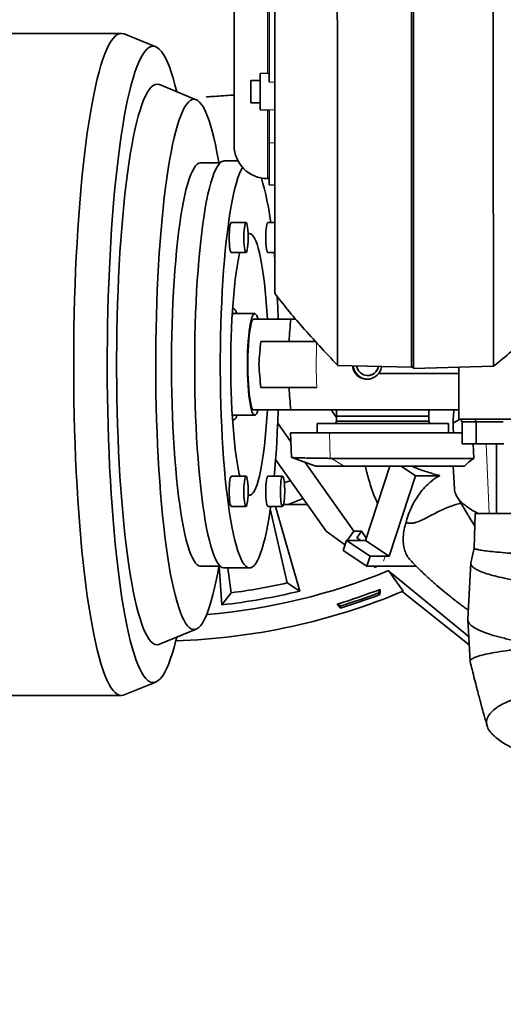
# Model space of a CAD drawing. Header units: millimetres. Extents: x 0 to 12115, y 0 to 8400.
# Tile 62 of 120: x 6922 to 7183, y 892 to 1424. Entities that reach past the tile are written whole.
import ezdxf

# ---------------------------------------------------------------- set-up
doc = ezdxf.new("R2010")
doc.units = ezdxf.units.MM
doc.header["$LTSCALE"] = 20
doc.linetypes.add('CENTERX2', pattern=[20.32, 12.7, -2.54, 2.54, -2.54])
doc.styles.add('SLDTEXTSTYLE0', font='TXT', dxfattribs={"width": 0.605})
doc.dimstyles.new('SLDDIMSTYLE0', dxfattribs={"dimtxt": 70, "dimasz": 70, "dimexe": 0, "dimexo": 0.0625, "dimgap": 17.5, "dimtad": 1, "dimdec": 1, "dimrnd": 1e-09, "dimzin": 12, "dimdsep": 46, "dimtxsty": 'SLDTEXTSTYLE0', "dimsah": 1, "dimcen": 0.09, "dimadec": 0, "dimazin": 3, "dimtfac": 1, "dimtofl": 0, "dimtmove": 0, "dimatfit": 3, "dimfxl": 1, "dimfrac": 2, "dimtolj": 1, "dimtzin": 12, "dimarcsym": 0})

# ---------------------------------------------------------------- blocks, each defined once
blk = doc.blocks.new('_D_78')
at = {"color": 7, "linetype": 'Continuous', "lineweight": 0}
for p, q in [((9298.06, 1431.91), (9298.06, 2254.61)), ((6999.56, 1431.91), (9328.06, 1431.91)), ((9298.06, 1431.91), (9298.06, 1209.41)), ((8474.06, 1209.41), (9328.06, 1209.41))]:
    blk.add_line(p, q, dxfattribs=at)
at = {"color": 7, "linetype": 'Continuous', "lineweight": 18}
for points in [[(9298.06, 1431.91), (9288.06, 1361.91), (9308.06, 1361.91)], [(9298.06, 1209.41), (9308.06, 1279.41), (9288.06, 1279.41)]]:
    blk.add_solid(points, dxfattribs=at)
at = {"color": 7, "linetype": 'Continuous', "lineweight": 18, "char_height": 70, "attachment_point": 1, "rotation": 90, "style": 'SLDTEXTSTYLE0'}
for s, insert in [('(2x M8)', (9207.83, 1927.75)), ('222,5', (9207.83, 1634.63))]:
    blk.add_mtext(s, dxfattribs=dict(at, insert=insert))

msp = doc.modelspace()

# ---------------------------------------------------------------- linework, layer by layer
at = {"color": 8, "linetype": 'Continuous', "lineweight": 18}
for p, q in [((7055.561545, 1395.351051), (7055.561545, 1525.434817)), ((7056.561545, 1390.514618), (7059.561545, 1390.541431)), ((7055.561545, 1338.382943), (7055.561545, 1375.490691)), ((7056.561545, 1375.601176), (7059.561545, 1375.549484)), ((7056.561545, 1357.784749), (7059.561545, 1357.744711)), ((7039.069277, 1347.90888), (7039.539217, 1348.1802)), ((7089.495012, 1187.145434), (7089.077157, 1200.90888)), ((7175.636377, 1157.40888), (7173.845702, 1194.90888)), ((7090.295407, 1187.141567), (7097.015569, 1182.90888)), ((7108.884853, 1144.389945), (7108.788923, 1144.253803)), ((7118.389862, 1131.560908), (7119.283236, 1134.279831))]:
    msp.add_line(p, q, dxfattribs=at)
at = {"color": 7, "linetype": 'Continuous', "lineweight": 35}
for p, q in [((7037.561545, 1507.434817), (7037.561545, 1356.382943)), ((7133.561545, 1477.350091), (7133.561545, 1236.385066)), ((7056.561545, 1390.514618), (7056.561545, 1431.688164)), ((7134.561545, 1431.90888), (7134.561545, 1235.763624)), ((6976.57049, 1416.90888), (6686.364184, 1416.90888)), ((6995.178321, 1409.609797), (6978.093788, 1416.597625)), ((7056.561545, 1395.368506), (7051.561545, 1395.281231)), ((7051.561545, 1375.560512), (7051.561545, 1395.281231)), ((7051.561545, 1391.420871), (7046.561545, 1391.420871)), ((7046.561545, 1379.420871), (7046.561545, 1391.420871)), ((7017.060825, 1381.036836), (6997.131851, 1389.188082)), ((7046.561545, 1379.420871), (7051.561545, 1379.420871)), ((7051.561545, 1375.560512), (7056.561545, 1375.473236)), ((7056.561545, 1357.784749), (7056.561545, 1375.601176)), ((7056.561545, 1334.961245), (7056.561545, 1357.784749)), ((7029.95934, 1346.90888), (7019.416022, 1346.90888)), ((7039.681046, 1347.90888), (7032.095808, 1347.90888)), ((7055.561545, 1338.382943), (7056.561545, 1338.382943)), ((7056.561545, 1334.961245), (7059.561545, 1334.90888)), ((7043.963149, 1314.633238), (7036.046957, 1314.633238)), ((7059.561545, 1314.633238), (7055.851328, 1314.633238)), ((7036.046957, 1298.363238), (7043.963149, 1298.363238)), ((7055.851328, 1298.363238), (7059.561545, 1298.363238)), ((7060.977942, 1273.450793), (7061.364734, 1274.061475)), ((7037.324416, 1267.90888), (7036.702954, 1267.90888)), ((7048.70394, 1265.40888), (7037.324416, 1265.40888)), ((7068.286156, 1262.40888), (7070.718788, 1262.40888)), ((7093.540103, 1237.433064), (7133.561545, 1236.385066)), ((7133.561545, 1236.385066), (7134.561545, 1236.446229)), ((7134.561545, 1235.763624), (7177.859822, 1236.897429)), ((7159.061545, 1236.405179), (7159.061545, 1208.40888)), ((7109.741574, 1231.90888), (7109.885943, 1231.90888)), ((7115.788757, 1233.046782), (7159.061545, 1233.046782)), ((7037.324416, 1210.40888), (7048.70394, 1210.40888)), ((7159.061545, 1213.40888), (7068.286156, 1213.40888)), ((7090.053721, 1213.40888), (7092.970614, 1209.269296)), ((7092.970614, 1213.40888), (7092.970614, 1209.90888)), ((7092.970614, 1209.90888), (7092.970614, 1207.282619)), ((7142.970614, 1209.90888), (7092.970614, 1209.90888)), ((7142.970614, 1209.90888), (7142.970614, 1213.40888)), ((7142.970614, 1207.282619), (7142.970614, 1209.90888)), ((7156.161622, 1206.306407), (7159.805518, 1208.40888)), ((7457.380118, 1208.40888), (7159.061545, 1208.40888)), ((7160.528431, 1208.40888), (7160.528431, 1206.90888)), ((7168.20007, 1208.40888), (7168.20007, 1206.90888)), ((7036.702954, 1207.90888), (7037.324416, 1207.90888)), ((7061.150883, 1206.090817), (7068.228047, 1196.047076)), ((7082.470614, 1205.90888), (7082.470614, 1200.90888)), ((7082.470614, 1205.90888), (7153.470614, 1205.90888)), ((7092.970614, 1207.282619), (7092.470614, 1205.90888)), ((7092.970614, 1207.282619), (7142.970614, 1207.282619)), ((7143.470614, 1205.90888), (7142.970614, 1207.282619)), ((7153.470614, 1200.90888), (7153.470614, 1205.90888)), ((7168.20007, 1206.90888), (7160.528431, 1206.90888)), ((7160.893431, 1206.90888), (7160.893431, 1194.90888)), ((7183.208061, 1206.90888), (7168.20007, 1206.90888)), ((7168.56507, 1206.90888), (7168.56507, 1194.90888)), ((7067.971352, 1200.90888), (7068.670999, 1187.657556)), ((7160.893431, 1200.90888), (7089.077157, 1200.90888)), ((7160.893431, 1194.90888), (7167.473934, 1194.90888)), ((7166.820121, 1194.90888), (7167.162087, 1187.141567)), ((7167.473934, 1194.90888), (7168.56507, 1194.90888)), ((7168.56507, 1194.90888), (7177.024898, 1194.90888)), ((7177.024898, 1194.90888), (7183.573061, 1194.90888)), ((7179.561545, 1194.90888), (7179.561545, 1157.40888)), ((7068.737503, 1187.629755), (7081.708001, 1182.90888)), ((7090.295407, 1187.141567), (7089.495012, 1187.145434)), ((7090.295407, 1187.141567), (7167.162087, 1187.141567)), ((7059.990571, 1186.524301), (7087.338397, 1147.712921)), ((7076.029268, 1184.97577), (7102.285946, 1147.712921)), ((7097.015569, 1182.90888), (7081.708001, 1182.90888)), ((7162.117077, 1182.90888), (7097.015569, 1182.90888)), ((7121.840746, 1182.90888), (7108.639639, 1142.732196)), ((7135.70593, 1177.782605), (7127.959652, 1182.90888)), ((7156.067676, 1182.905795), (7156.711276, 1170.716183)), ((7043.963149, 1177.454522), (7036.046957, 1177.454522)), ((7063.767519, 1177.454522), (7055.851328, 1177.454522)), ((7135.70593, 1177.782605), (7121.411948, 1134.279831)), ((7148.819183, 1177.782605), (7135.70593, 1177.782605)), ((7068.07928, 1175.044999), (7064.696766, 1174.045215)), ((7036.046957, 1161.184522), (7043.963149, 1161.184522)), ((7055.851328, 1161.184522), (7063.767519, 1161.184522)), ((7059.850419, 1161.184522), (7073.193964, 1115.421046)), ((7064.32319, 1162.152671), (7066.832515, 1162.152671)), ((7066.832515, 1162.152671), (7074.863516, 1165.416973)), ((7066.832515, 1162.152671), (7077.163655, 1162.152671)), ((7057.131977, 1159.806726), (7066.184724, 1119.799337)), ((7168.061545, 1157.40888), (7167.403128, 1138.554292)), ((7168.061545, 1157.40888), (7453.142649, 1157.40888)), ((7087.338397, 1147.712921), (7097.30343, 1140.641853)), ((7098.776358, 1142.732196), (7102.285946, 1147.712921)), ((7102.285946, 1147.712921), (7106.543371, 1147.712921)), ((7104.004526, 1144.109853), (7106.543371, 1147.712921)), ((7108.884853, 1144.389945), (7106.543371, 1147.712921)), ((7096.564116, 1137.29435), (7098.350863, 1142.732196)), ((7097.30343, 1140.641853), (7097.979093, 1141.600737)), ((7097.30343, 1140.641853), (7097.664026, 1140.641853)), ((7111.123173, 1134.279831), (7098.350863, 1142.732196)), ((7106.510927, 1142.732196), (7098.350863, 1142.732196)), ((7104.004526, 1144.109853), (7106.086292, 1142.732196)), ((7106.510927, 1142.732196), (7108.639639, 1142.732196)), ((7108.639639, 1142.732196), (7121.411948, 1134.279831)), ((7108.884853, 1144.389945), (7109.089096, 1144.100088)), ((7096.564116, 1137.29435), (7109.336425, 1128.841985)), ((7109.336425, 1128.841985), (7111.123173, 1134.279831)), ((7119.283236, 1134.279831), (7111.123173, 1134.279831)), ((7119.283236, 1134.279831), (7121.411948, 1134.279831)), ((7167.405584, 1138.560959), (7165.700227, 1130.60267)), ((7019.416022, 1128.90888), (7029.95934, 1128.90888)), ((7030.856149, 1107.955747), (7029.484803, 1128.90888)), ((7136.085, 1128.841985), (7109.336425, 1128.841985)), ((7113.498755, 1128.129097), (7113.256838, 1128.841985)), ((7113.498755, 1128.129097), (7113.801493, 1128.841985)), ((7115.318794, 1128.841985), (7113.498755, 1128.129097)), ((7165.680676, 1130.59627), (7164.072383, 1100.135234)), ((7032.095808, 1127.90888), (7045.949143, 1127.90888)), ((7035.945215, 1114.467296), (7034.23523, 1127.90888)), ((7073.193964, 1115.421046), (7066.184724, 1119.799337)), ((7030.856149, 1107.955747), (7035.945215, 1114.467296)), ((7115.663318, 1114.388068), (7116.613725, 1116.32809)), ((7116.458462, 1113.515068), (7115.663318, 1114.388068)), ((7128.519777, 1115.155627), (7164.779849, 1086.313063)), ((7093.333251, 1108.357402), (7095.273273, 1107.406995)), ((7095.180054, 1106.229841), (7095.273273, 1107.406995)), ((7164.062127, 1099.906805), (7165.253233, 1077.34712)), ((6997.131851, 1086.629678), (7017.060825, 1094.780924)), ((6978.093788, 1059.220135), (6995.178321, 1066.207963)), ((6686.363823, 1058.90888), (6976.57049, 1058.90888))]:
    msp.add_line(p, q, dxfattribs=at)
at = {"color": 7, "linetype": 'Continuous', "lineweight": 35, "flags": 128}
for points in [[(6976.57049, 1416.90888), (6975.427408, 1416.73368), (6974.286565, 1416.208421), (6973.150192, 1415.334133), (6972.020514, 1414.112527), (6970.899744, 1412.545993), (6969.790074, 1410.6376), (6968.693677, 1408.391081), (6967.612699, 1405.810836), (6966.549257, 1402.901915), (6965.505431, 1399.670012), (6964.483266, 1396.121455), (6963.484763, 1392.263188), (6962.511875, 1388.102766), (6961.566508, 1383.648333), (6960.650511, 1378.908607), (6959.765679, 1373.892868), (6958.913743, 1368.610934), (6958.096371, 1363.073144), (6957.315163, 1357.29034), (6956.571648, 1351.273841), (6955.867281, 1345.035424), (6955.203443, 1338.587302), (6954.581431, 1331.942098), (6954.002464, 1325.112819), (6953.467674, 1318.112834), (6952.97811, 1310.955847), (6952.534729, 1303.655866), (6952.138399, 1296.227183), (6951.789896, 1288.684338), (6951.489902, 1281.042099), (6951.239004, 1273.315424), (6951.037694, 1265.519439), (6950.886366, 1257.669405), (6950.785316, 1249.780689), (6950.734741, 1241.868734), (6950.734741, 1233.949026), (6950.785316, 1226.037071), (6950.886366, 1218.148355), (6951.037694, 1210.298321), (6951.239004, 1202.502336), (6951.489902, 1194.775661), (6951.789896, 1187.133422), (6952.138399, 1179.590577), (6952.534729, 1172.161894), (6952.97811, 1164.861913), (6953.467674, 1157.704926), (6954.002464, 1150.704941), (6954.581431, 1143.875662), (6955.203443, 1137.230458), (6955.867281, 1130.782336), (6956.571648, 1124.543919), (6957.315163, 1118.52742), (6958.096371, 1112.744616), (6958.913743, 1107.206826), (6959.765679, 1101.924892), (6960.650511, 1096.909153), (6961.566508, 1092.169427), (6962.511875, 1087.714994), (6963.484763, 1083.554572), (6964.483266, 1079.696305), (6965.505431, 1076.147748), (6966.549257, 1072.915845), (6967.612699, 1070.006924), (6968.693677, 1067.426679), (6969.790074, 1065.18016), (6970.899744, 1063.271767), (6972.020514, 1061.705233), (6973.150192, 1060.483627), (6974.286565, 1059.609339), (6975.427408, 1059.08408), (6976.57049, 1058.90888), (6977.713571, 1059.08408), (6978.093788, 1059.220135)], [(6978.093788, 1416.597625), (6977.713571, 1416.73368), (6976.57049, 1416.90888)], [(6993.714593, 1409.90888), (6992.592523, 1409.733187), (6991.472745, 1409.206467), (6990.357548, 1408.329795), (6989.249208, 1407.104964), (6988.149992, 1405.534474), (6987.062143, 1403.621535), (6985.987885, 1401.370055), (6984.929412, 1398.784632), (6983.888887, 1395.87055), (6982.868435, 1392.633761), (6981.870141, 1389.080878), (6980.896044, 1385.21916), (6979.948136, 1381.056495), (6979.028351, 1376.601387), (6978.13857, 1371.862939), (6977.280609, 1366.85083), (6976.456222, 1361.5753), (6975.667093, 1356.047127), (6974.914834, 1350.277604), (6974.200982, 1344.278518), (6973.526995, 1338.062126), (6972.89425, 1331.641125), (6972.30404, 1325.028636), (6971.75757, 1318.238165), (6971.255957, 1311.283587), (6970.800227, 1304.179108), (6970.391308, 1296.939243), (6970.030038, 1289.578782), (6969.717154, 1282.112762), (6969.453296, 1274.556437), (6969.239002, 1266.925242), (6969.07471, 1259.234769), (6968.960756, 1251.500729), (6968.897373, 1243.738921), (6968.88469, 1235.965202), (6968.922732, 1228.195455), (6969.011424, 1220.445551), (6969.150582, 1212.731324), (6969.339923, 1205.068533), (6969.579061, 1197.472833), (6969.867506, 1189.959742), (6970.204669, 1182.544608), (6970.589861, 1175.24258), (6971.022296, 1168.068576), (6971.50109, 1161.037251), (6972.025265, 1154.162971), (6972.593751, 1147.459779), (6973.205384, 1140.941369), (6973.858917, 1134.621058), (6974.553014, 1128.511759), (6975.286257, 1122.625951), (6976.057148, 1116.97566), (6976.864112, 1111.572428), (6977.705501, 1106.427295), (6978.579595, 1101.550771), (6979.484609, 1096.952819), (6980.418694, 1092.642832), (6981.379942, 1088.629615), (6982.366389, 1084.921367), (6983.37602, 1081.525664), (6984.406772, 1078.449443), (6985.456539, 1075.698988), (6986.523177, 1073.279919), (6987.604507, 1071.197177), (6988.698319, 1069.455018), (6989.802379, 1068.057), (6990.914431, 1067.00598), (6992.032205, 1066.304105), (6993.153415, 1065.952809), (6994.275771, 1065.952809), (6995.396981, 1066.304105), (6996.514754, 1067.00598), (6997.626807, 1068.057), (6998.730867, 1069.455018), (6999.824679, 1071.197177), (7000.906009, 1073.279919), (7001.972647, 1075.698988), (7003.022414, 1078.449443), (7004.053166, 1081.525664), (7005.062797, 1084.921367), (7006.049244, 1088.629615), (7006.500243, 1090.461489)], [(7006.500243, 1385.356271), (7005.559045, 1389.080878), (7004.560751, 1392.633761), (7003.540299, 1395.87055), (7002.499774, 1398.784632), (7001.441301, 1401.370055), (7000.367043, 1403.621535), (6999.279194, 1405.534474), (6998.179977, 1407.104964), (6997.071638, 1408.329795), (6995.95644, 1409.206467), (6994.836663, 1409.733187), (6993.714593, 1409.90888)], [(6995.842215, 1389.451593), (6994.785211, 1389.274626), (6993.730675, 1388.744136), (6992.681071, 1387.861364), (6991.63885, 1386.628371), (6990.606446, 1385.048037), (6989.58627, 1383.124053), (6988.580706, 1380.860911), (6987.592101, 1378.263899), (6986.622765, 1375.339081), (6985.674961, 1372.093288), (6984.750903, 1368.534102), (6983.852749, 1364.669834), (6982.982598, 1360.50951), (6982.14248, 1356.062847), (6981.334359, 1351.34023), (6980.560122, 1346.352688), (6979.821577, 1341.111871), (6979.120448, 1335.630018), (6978.458375, 1329.919934), (6977.836902, 1323.994953), (6977.257481, 1317.868914), (6976.721465, 1311.556125), (6976.230107, 1305.071329), (6975.784555, 1298.429672), (6975.385847, 1291.646667), (6975.034917, 1284.738154), (6974.732583, 1277.720269), (6974.479551, 1270.609403), (6974.276413, 1263.422163), (6974.123643, 1256.175336), (6974.021597, 1248.885846), (6973.970515, 1241.57072), (6973.970515, 1234.24704), (6974.021597, 1226.931914), (6974.123643, 1219.642424), (6974.276413, 1212.395597), (6974.479551, 1205.208357), (6974.732583, 1198.097491), (6975.034917, 1191.079606), (6975.385847, 1184.171093), (6975.784555, 1177.388088), (6976.230107, 1170.746431), (6976.721465, 1164.261635), (6977.257481, 1157.948846), (6977.836902, 1151.822807), (6978.458375, 1145.897826), (6979.120448, 1140.187742), (6979.821577, 1134.705889), (6980.560122, 1129.465072), (6981.334359, 1124.47753), (6982.14248, 1119.754913), (6982.982598, 1115.30825), (6983.852749, 1111.147926), (6984.750903, 1107.283658), (6985.674961, 1103.724472), (6986.622765, 1100.478679), (6987.592101, 1097.553861), (6988.580706, 1094.956849), (6989.58627, 1092.693707), (6990.606446, 1090.769723), (6991.63885, 1089.189389), (6992.681071, 1087.956396), (6993.730675, 1087.073624), (6994.785211, 1086.543134), (6995.842215, 1086.366167), (6996.89922, 1086.543134), (6997.131851, 1086.629678)], [(6997.131851, 1389.188082), (6996.89922, 1389.274626), (6995.842215, 1389.451593)], [(7015.840678, 1381.286148), (7014.817023, 1381.110713), (7013.795873, 1380.58484), (7012.779727, 1379.709816), (7011.771072, 1378.48778), (7010.772376, 1376.921724), (7009.786083, 1375.015481), (7008.814606, 1372.773714), (7007.860324, 1370.201911), (7006.92557, 1367.306365), (7006.012633, 1364.094161), (7005.123748, 1360.573161), (7004.261088, 1356.751981), (7003.426766, 1352.639971), (7002.622822, 1348.247196), (7001.851225, 1343.584404), (7001.113862, 1338.663007), (7000.412539, 1333.495047), (6999.74897, 1328.093172), (6999.124781, 1322.470601), (6998.541498, 1316.641093), (6998.000549, 1310.618914), (6997.503258, 1304.418801), (6997.050842, 1298.055928), (6996.644408, 1291.545865), (6996.28495, 1284.904543), (6995.973348, 1278.148215), (6995.710365, 1271.293414), (6995.496645, 1264.356916), (6995.332709, 1257.355695), (6995.21896, 1250.306884), (6995.155676, 1243.227734), (6995.143011, 1236.135567), (6995.180997, 1229.04774), (6995.269541, 1221.981598), (6995.408426, 1214.954432), (6995.597312, 1207.98344), (6995.835737, 1201.08568), (6996.123117, 1194.278033), (6996.458749, 1187.577158), (6996.841813, 1180.999453), (6997.271369, 1174.561014), (6997.746368, 1168.277599), (6998.265647, 1162.164583), (6998.827935, 1156.236926), (6999.431855, 1150.509134), (7000.075931, 1144.995224), (7000.758586, 1139.70869), (7001.47815, 1134.662467), (7002.23286, 1129.868906), (7003.020872, 1125.339737), (7003.840255, 1121.086043), (7004.689006, 1117.118234), (7005.565047, 1113.44602), (7006.466234, 1110.078388), (7007.390361, 1107.023579), (7008.335169, 1104.289067), (7009.298343, 1101.881546), (7010.277527, 1099.806906), (7011.270326, 1098.070225), (7012.274309, 1096.675753), (7013.287019, 1095.626902), (7014.305979, 1094.926239), (7015.328694, 1094.575478), (7016.352662, 1094.575478), (7017.375378, 1094.926239), (7018.394337, 1095.626902), (7019.407048, 1096.675753), (7020.41103, 1098.070225), (7021.403829, 1099.806906), (7022.383013, 1101.881546), (7023.346188, 1104.289067), (7024.290995, 1107.023579), (7025.215123, 1110.078388), (7026.116309, 1113.44602), (7026.99235, 1117.118234), (7027.841101, 1121.086043), (7028.660485, 1125.339737), (7029.287979, 1128.90888)], [(7029.287979, 1346.90888), (7029.058534, 1348.247196), (7028.254591, 1352.639971), (7027.420268, 1356.751981), (7026.557609, 1360.573161), (7025.668723, 1364.094161), (7024.755786, 1367.306365), (7023.821033, 1370.201911), (7022.86675, 1372.773714), (7021.895274, 1375.015481), (7020.90898, 1376.921724), (7019.910284, 1378.48778), (7018.901629, 1379.709816), (7017.885483, 1380.58484), (7016.864333, 1381.110713), (7015.840678, 1381.286148)], [(7019.416022, 1346.90888), (7018.517659, 1346.731112), (7017.622227, 1346.198389), (7016.732645, 1345.312448), (7015.851816, 1344.076179), (7014.982613, 1342.493614), (7014.12787, 1340.569916), (7013.290377, 1338.311358), (7012.472864, 1335.725309), (7011.677998, 1332.820202), (7010.908372, 1329.605515), (7010.166496, 1326.091732), (7009.45479, 1322.290316), (7008.775576, 1318.213664), (7008.131068, 1313.875075), (7007.52337, 1309.2887), (7006.954463, 1304.469499), (7006.426203, 1299.433191), (7005.940313, 1294.196203), (7005.498379, 1288.775618), (7005.10184, 1283.189116), (7004.751992, 1277.45492), (7004.449974, 1271.591732), (7004.196773, 1265.618678), (7003.993214, 1259.555241), (7003.83996, 1253.421197), (7003.737513, 1247.236556), (7003.686205, 1241.02149), (7003.686205, 1234.79627), (7003.737513, 1228.581204), (7003.83996, 1222.396563), (7003.993214, 1216.262519), (7004.196773, 1210.199082), (7004.449974, 1204.226028), (7004.751992, 1198.36284), (7005.10184, 1192.628644), (7005.498379, 1187.042142), (7005.940313, 1181.621557), (7006.426203, 1176.384569), (7006.954463, 1171.348261), (7007.52337, 1166.52906), (7008.131068, 1161.942685), (7008.775576, 1157.604096), (7009.45479, 1153.527444), (7010.166496, 1149.726028), (7010.908372, 1146.212245), (7011.677998, 1142.997558), (7012.472864, 1140.092451), (7013.290377, 1137.506402), (7014.12787, 1135.247844), (7014.982613, 1133.324146), (7015.851816, 1131.741581), (7016.732645, 1130.505312), (7017.622227, 1129.619371), (7018.517659, 1129.086648), (7019.416022, 1128.90888)], [(7032.095808, 1127.90888), (7031.871084, 1127.919894), (7030.973088, 1128.184122), (7030.078688, 1128.799832), (7029.19075, 1129.765051), (7028.312118, 1131.076687), (7027.445606, 1132.730539), (7026.59399, 1134.721309), (7025.759998, 1137.04262), (7024.946301, 1139.687036), (7024.155506, 1142.646086), (7023.390147, 1145.910291), (7022.652674, 1149.469196), (7021.945451, 1153.311399), (7021.270742, 1157.424594), (7020.63071, 1161.795604), (7020.027403, 1166.410428), (7019.462755, 1171.254284), (7018.938575, 1176.311654), (7018.456541, 1181.566338), (7018.018198, 1187.001504), (7017.62495, 1192.599743), (7017.278056, 1198.34312), (7016.978628, 1204.213238), (7016.727625, 1210.191293), (7016.525851, 1216.258136), (7016.373952, 1222.394333), (7016.272415, 1228.580228), (7016.221565, 1234.796006), (7016.221565, 1241.021754), (7016.272415, 1247.237532), (7016.373952, 1253.423427), (7016.525851, 1259.559624), (7016.727625, 1265.626467), (7016.978628, 1271.604522), (7017.278056, 1277.47464), (7017.62495, 1283.218017), (7018.018198, 1288.816256), (7018.456541, 1294.251422), (7018.938575, 1299.506106), (7019.462755, 1304.563476), (7020.027403, 1309.407332), (7020.63071, 1314.022156), (7021.270742, 1318.393166), (7021.945451, 1322.506361), (7022.652674, 1326.348564), (7023.390147, 1329.907469), (7024.155506, 1333.171674), (7024.946301, 1336.130724), (7025.759998, 1338.77514), (7026.59399, 1341.096451), (7027.445606, 1343.087221), (7028.312118, 1344.741073), (7029.19075, 1346.052709), (7030.078688, 1347.017928), (7030.973088, 1347.633638), (7031.871084, 1347.897866), (7032.095808, 1347.90888)], [(7057.329032, 1161.184522), (7057.09869, 1159.578729), (7056.441056, 1155.334926), (7055.749813, 1151.355634), (7055.027176, 1147.653597), (7054.275459, 1144.240675), (7053.49707, 1141.1278), (7052.694503, 1138.324945), (7051.870329, 1135.841087), (7051.027187, 1133.684183), (7050.167779, 1131.861142), (7049.294857, 1130.377804), (7048.411218, 1129.23892), (7047.519692, 1128.448139), (7046.623135, 1128.007994), (7045.724419, 1127.919894), (7044.826423, 1128.184122), (7043.932023, 1128.799832), (7043.044085, 1129.765051), (7042.165453, 1131.076687), (7041.29894, 1132.730539), (7040.447324, 1134.721309), (7039.613332, 1137.04262), (7038.799636, 1139.687036), (7038.008841, 1142.646086), (7037.243482, 1145.910291), (7036.506009, 1149.469196), (7035.798786, 1153.311399), (7035.124077, 1157.424594), (7034.484044, 1161.795604), (7033.880738, 1166.410428), (7033.31609, 1171.254284), (7032.79191, 1176.311654), (7032.309876, 1181.566338), (7031.871533, 1187.001504), (7031.478284, 1192.599743), (7031.131391, 1198.34312), (7030.831963, 1204.213238), (7030.58096, 1210.191293), (7030.379185, 1216.258136), (7030.227286, 1222.394333), (7030.125749, 1228.580228), (7030.074899, 1234.796006), (7030.074899, 1241.021754), (7030.125749, 1247.237532), (7030.227286, 1253.423427), (7030.379185, 1259.559624), (7030.58096, 1265.626467), (7030.831963, 1271.604522), (7031.131391, 1277.47464), (7031.478284, 1283.218017), (7031.871533, 1288.816256), (7032.309876, 1294.251422), (7032.79191, 1299.506106), (7033.31609, 1304.563476), (7033.880738, 1309.407332), (7034.484044, 1314.022156), (7035.124077, 1318.393166), (7035.798786, 1322.506361), (7036.506009, 1326.348564), (7037.243482, 1329.907469), (7038.008841, 1333.171674), (7038.799636, 1336.130724), (7039.613332, 1338.77514), (7040.447324, 1341.096451), (7041.29894, 1343.087221), (7042.032206, 1344.510413)], [(7036.046957, 1314.633238), (7035.924195, 1314.588673), (7035.684035, 1314.235083), (7035.459736, 1313.543354), (7035.261102, 1312.543721), (7035.096813, 1311.279871), (7034.97405, 1309.80704), (7034.898179, 1308.189599), (7034.872515, 1306.498238), (7034.898179, 1304.806876), (7034.97405, 1303.189435), (7035.096813, 1301.716605), (7035.261102, 1300.452755), (7035.459736, 1299.453121), (7035.684035, 1298.761393), (7035.924195, 1298.407802), (7036.046957, 1298.363238)], [(7045.086001, 1304.113623), (7044.989887, 1302.548668), (7044.8489, 1301.156329), (7044.669202, 1299.997456), (7044.458645, 1299.122699), (7044.226433, 1298.570288), (7043.982714, 1298.364367), (7043.73814, 1298.513935), (7043.5034, 1299.012455), (7043.288753, 1299.83814), (7043.10358, 1300.954903), (7042.955975, 1302.313936), (7042.852388, 1303.855844), (7042.797347, 1305.513237), (7042.793256, 1307.213679), (7042.840296, 1308.882853), (7042.93641, 1310.447807), (7043.077397, 1311.840147), (7043.257096, 1312.99902), (7043.467652, 1313.873777), (7043.699864, 1314.426188), (7043.943583, 1314.632109), (7044.188157, 1314.482541), (7044.422897, 1313.984021), (7044.637544, 1313.158336), (7044.822717, 1312.041573), (7044.970322, 1310.682539), (7045.073909, 1309.140632), (7045.12895, 1307.483239), (7045.133041, 1305.782797), (7045.086001, 1304.113623)], [(7055.851328, 1314.633238), (7055.728565, 1314.588673), (7055.488405, 1314.235083), (7055.264107, 1313.543354), (7055.065472, 1312.543721), (7054.901184, 1311.279871), (7054.778421, 1309.80704), (7054.70255, 1308.189599), (7054.676885, 1306.498238), (7054.70255, 1304.806876), (7054.778421, 1303.189435), (7054.901184, 1301.716605), (7055.065472, 1300.452755), (7055.264107, 1299.453121), (7055.488405, 1298.761393), (7055.728565, 1298.407802), (7055.851328, 1298.363238)], [(7055.525639, 1262.438476), (7055.399377, 1264.68505), (7055.103158, 1269.23575), (7054.761334, 1273.63038), (7054.375608, 1277.847048), (7053.947901, 1281.864746), (7053.480346, 1285.663457), (7052.97527, 1289.224258), (7052.43519, 1292.529409), (7051.862797, 1295.562442), (7051.260943, 1298.308249), (7050.632625, 1300.753149), (7049.980975, 1302.884962), (7049.309238, 1304.693067), (7048.620762, 1306.168457), (7047.918976, 1307.303781), (7047.207375, 1308.093383), (7046.489507, 1308.533329), (7045.768946, 1308.621428), (7045.105376, 1308.390538)], [(7040.650397, 1298.363238), (7040.332917, 1296.972138), (7039.745427, 1294.080917), (7039.188844, 1290.90985), (7038.665941, 1287.474734), (7038.179322, 1283.792684), (7037.731412, 1279.882043), (7037.324442, 1275.762294), (7036.96044, 1271.453961), (7036.64122, 1266.978509), (7036.368371, 1262.358232), (7036.143252, 1257.616151), (7035.966987, 1252.775888), (7035.840452, 1247.861559), (7035.764278, 1242.897647), (7035.738844, 1237.90888)], [(7059.216398, 1298.363238), (7059.352761, 1296.902391), (7059.569188, 1294.474072)], [(7060.914309, 1274.716502), (7060.922606, 1274.554257), (7061.197931, 1268.627797), (7061.424411, 1262.602935), (7061.429673, 1262.444175)], [(7036.680564, 1267.575538), (7036.856144, 1267.733019), (7037.324416, 1267.90888), (7037.792687, 1267.733019), (7038.255468, 1267.207497), (7038.707334, 1266.338475), (7039.055341, 1265.40888)], [(7048.70394, 1210.40888), (7048.251377, 1210.588132), (7047.804714, 1211.123552), (7047.369774, 1212.00816), (7046.952226, 1213.230423), (7046.557515, 1214.774408), (7046.190786, 1216.619986), (7045.856819, 1218.743097), (7045.559969, 1221.116063), (7045.304106, 1223.70795), (7045.092564, 1226.484967), (7044.928103, 1229.410913), (7044.812865, 1232.447642), (7044.748353, 1235.555567), (7044.735409, 1238.694171), (7044.7742, 1241.822538), (7044.864222, 1244.899884), (7045.0043, 1247.886092), (7045.192608, 1250.742231), (7045.426692, 1253.431069), (7045.703501, 1255.91755), (7046.019424, 1258.169261), (7046.370344, 1260.156847), (7046.751687, 1261.854397), (7047.158479, 1263.23978), (7047.58542, 1264.294937), (7048.026942, 1265.00611), (7048.477289, 1265.36403), (7048.930592, 1265.36403), (7049.380939, 1265.00611), (7049.822461, 1264.294937), (7050.249401, 1263.23978), (7050.506467, 1262.41115)], [(7047.586935, 1262.40888), (7047.169963, 1261.301498), (7046.775225, 1259.855045), (7046.408443, 1258.090486), (7046.074934, 1256.033399), (7045.779533, 1253.7136), (7045.52652, 1251.164714), (7045.319563, 1248.423687), (7045.161662, 1245.530251), (7045.055106, 1242.526344), (7045.001438, 1239.455507), (7045.001438, 1236.362253), (7045.055106, 1233.291416), (7045.161662, 1230.287509), (7045.319563, 1227.394073), (7045.52652, 1224.653046), (7045.779533, 1222.10416), (7046.074934, 1219.784361), (7046.408443, 1217.727274), (7046.775225, 1215.962715), (7047.169963, 1214.516262), (7047.586935, 1213.40888)], [(7035.738844, 1237.90888), (7035.764278, 1232.920113), (7035.840452, 1227.956201), (7035.966987, 1223.041872), (7036.143252, 1218.201609), (7036.368371, 1213.459528), (7036.64122, 1208.839251), (7036.96044, 1204.363799), (7037.324442, 1200.055466), (7037.731412, 1195.935717), (7038.179322, 1192.025076), (7038.665941, 1188.343026), (7039.188844, 1184.90791), (7039.745427, 1181.736843), (7040.332917, 1178.845622), (7040.650397, 1177.454522)], [(7036.506872, 1210.998252), (7036.871852, 1210.588132), (7037.324416, 1210.40888)], [(7045.105376, 1167.427222), (7045.768946, 1167.196332), (7046.489507, 1167.284431), (7047.207375, 1167.724377), (7047.918976, 1168.513979), (7048.620762, 1169.649303), (7049.309238, 1171.124693), (7049.980975, 1172.932798), (7050.632625, 1175.064611), (7051.260943, 1177.509511), (7051.862797, 1180.255318), (7052.43519, 1183.288351), (7052.97527, 1186.593502), (7053.480346, 1190.154303), (7053.947901, 1193.953014), (7054.375608, 1197.970712), (7054.761334, 1202.18738), (7055.103158, 1206.58201), (7055.399377, 1211.13271), (7055.525036, 1213.367997)], [(7050.477181, 1213.304295), (7050.455655, 1213.230423), (7050.038107, 1212.00816), (7049.603167, 1211.123552), (7049.156504, 1210.588132), (7048.70394, 1210.40888)], [(7061.430799, 1213.407689), (7061.424411, 1213.214825), (7061.197931, 1207.189963), (7060.922606, 1201.263503), (7060.599315, 1195.454429), (7060.229096, 1189.781349), (7059.813134, 1184.262436), (7059.352761, 1178.915369), (7059.216398, 1177.454522)], [(7037.324416, 1207.90888), (7036.856144, 1208.084741), (7036.680564, 1208.242222)], [(7036.046957, 1177.454522), (7035.924195, 1177.409958), (7035.684035, 1177.056367), (7035.459736, 1176.364639), (7035.261102, 1175.365005), (7035.096813, 1174.101155), (7034.97405, 1172.628325), (7034.898179, 1171.010884), (7034.872515, 1169.319522), (7034.898179, 1167.628161), (7034.97405, 1166.01072), (7035.096813, 1164.537889), (7035.261102, 1163.274039), (7035.459736, 1162.274406), (7035.684035, 1161.582677), (7035.924195, 1161.229087), (7036.046957, 1161.184522)], [(7045.086001, 1166.934907), (7044.989887, 1165.369953), (7044.8489, 1163.977613), (7044.669202, 1162.81874), (7044.458645, 1161.943983), (7044.226433, 1161.391572), (7043.982714, 1161.185651), (7043.73814, 1161.335219), (7043.5034, 1161.833739), (7043.288753, 1162.659424), (7043.10358, 1163.776187), (7042.955975, 1165.135221), (7042.852388, 1166.677128), (7042.797347, 1168.334521), (7042.793256, 1170.034963), (7042.840296, 1171.704137), (7042.93641, 1173.269092), (7043.077397, 1174.661431), (7043.257096, 1175.820304), (7043.467652, 1176.695061), (7043.699864, 1177.247472), (7043.943583, 1177.453393), (7044.188157, 1177.303825), (7044.422897, 1176.805305), (7044.637544, 1175.97962), (7044.822717, 1174.862857), (7044.970322, 1173.503824), (7045.073909, 1171.961916), (7045.12895, 1170.304523), (7045.133041, 1168.604081), (7045.086001, 1166.934907)], [(7055.851328, 1177.454522), (7055.728565, 1177.409958), (7055.488405, 1177.056367), (7055.264107, 1176.364639), (7055.065472, 1175.365005), (7054.901184, 1174.101155), (7054.778421, 1172.628325), (7054.70255, 1171.010884), (7054.676885, 1169.319522), (7054.70255, 1167.628161), (7054.778421, 1166.01072), (7054.901184, 1164.537889), (7055.065472, 1163.274039), (7055.264107, 1162.274406), (7055.488405, 1161.582677), (7055.728565, 1161.229087), (7055.851328, 1161.184522)], [(7064.890372, 1166.934907), (7064.794258, 1165.369953), (7064.653271, 1163.977613), (7064.473572, 1162.81874), (7064.263016, 1161.943983), (7064.030804, 1161.391572), (7063.787085, 1161.185651), (7063.542511, 1161.335219), (7063.30777, 1161.833739), (7063.093124, 1162.659424), (7062.907951, 1163.776187), (7062.760346, 1165.135221), (7062.656759, 1166.677128), (7062.601717, 1168.334521), (7062.597627, 1170.034963), (7062.644667, 1171.704137), (7062.740781, 1173.269092), (7062.881768, 1174.661431), (7063.061466, 1175.820304), (7063.272023, 1176.695061), (7063.504235, 1177.247472), (7063.747954, 1177.453393), (7063.992528, 1177.303825), (7064.227268, 1176.805305), (7064.441915, 1175.97962), (7064.627088, 1174.862857), (7064.774693, 1173.503824), (7064.87828, 1171.961916), (7064.933321, 1170.304523), (7064.937411, 1168.604081), (7064.890372, 1166.934907)], [(7128.960114, 1115.34082), (7125.019868, 1120.887394), (7121.082838, 1126.425757)], [(7116.613725, 1116.32809), (7116.535781, 1114.920951), (7116.458462, 1113.515068)], [(7095.180054, 1106.229841), (7094.257284, 1107.293317), (7093.333251, 1108.357402)]]:
    msp.add_lwpolyline(points, dxfattribs=at)
at = {"color": 7, "linetype": 'CENTERX2', "lineweight": 18}
msp.add_circle((6995.561545, 1431.90888), 700, dxfattribs=at)
at = {"color": 7, "linetype": 'Continuous', "lineweight": 18}
msp.add_circle((6995.561545, 1431.90888), 600, dxfattribs=at)
at = {"color": 7, "linetype": 'Continuous', "lineweight": 35}
for centre, radius, start, end in [((7055.561545, 1356.382943), 18, 180, 270), ((6911.320289, 1296.743634), 147.100615, 6.98530334, 16.56308926), ((7037.516289, 1264.281012), 1.144072, 99.65477858, 151.92133888), ((7230.937631, 1242.517108), 163.863312, 173.02752736, 177.23952733), ((7109.494831, 1237.825492), 7.902504, 184.38265756, 322.79214375), ((7109.919937, 1237.854097), 7.946077, 184.63828771, 268.37172884), ((7109.740586, 1237.852428), 5.930313, 186.67526045, 350.32473955), ((7109.8645, 1237.86069), 5.951849, 270.2064183, 350.24264501), ((7230.937631, 1233.300652), 163.863312, 182.76047267, 186.97247264), ((7035.86385, 1210.769352), 3.211783, 297.04898906, 353.55587848), ((6995.561545, 1431.90888), 330.265853, 274.72276827, 292.33748423), ((6995.561545, 1431.90888), 320, 277.25, 282.75), ((6995.561545, 1431.90888), 343.526585, 271.74578108, 292.850064), ((6995.561545, 1431.90888), 325.87013, 276.21783459, 283.78216541), ((6995.561545, 1431.90888), 338.00128, 286.81391629, 290.98608371), ((6995.561545, 1431.90888), 340.57405, 287.00779212, 290.79220788), ((6995.561545, 1431.90888), 339.475922, 287.08095065, 290.71904935)]:
    msp.add_arc(centre, radius, start, end, dxfattribs=at)
at = {"color": 8, "linetype": 'Continuous', "lineweight": 18}
msp.add_arc((7434.466687, 1237.913394), 352.470331, 178.09629138, 182.03309673, dxfattribs=at)
at = {"color": 7, "linetype": 'Continuous', "lineweight": 35}
for centre, major_axis, start_param, end_param in [((7055.718801, 1239.183449), (2.311853, 32.719121), 1.2307592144, 1.6199021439), ((7055.718801, 1236.634311), (-2.311853, 32.719121), 1.5216905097, 1.9108334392)]:
    msp.add_ellipse(centre, major_axis=major_axis, ratio=0.1435576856, start_param=start_param, end_param=end_param, dxfattribs=at)
for points, knots in [([(7059.561545, 1781.17945), (7059.561545, 1781.181669), (7059.561545, 1781.190644), (7059.561545, 1780.43173), (7059.561545, 1778.453554), (7059.561545, 1775.366938), (7059.561545, 1771.351681), (7059.561545, 1766.438613), (7059.561545, 1761.172562), (7059.561545, 1755.758321), (7059.561545, 1748.543516), (7059.561545, 1735.609089), (7059.561545, 1667.763323), (7059.561545, 1587.980924), (7059.561545, 1507.94641), (7059.561545, 1480.839283), (7059.561545, 1465.391652), (7059.561545, 1453.323174), (7059.561545, 1440.765413), (7059.561545, 1427.715852), (7059.561545, 1414.538497), (7059.561545, 1401.515974), (7059.561545, 1388.803889), (7059.561545, 1376.42293), (7059.561545, 1364.288868), (7059.561545, 1352.672951), (7059.561545, 1341.70142), (7059.561545, 1331.386743), (7059.561545, 1321.666296), (7059.561545, 1312.763703), (7059.561545, 1304.772269), (7059.561545, 1297.683242), (7059.561545, 1291.470076), (7059.561545, 1286.285466), (7059.561545, 1282.173352), (7059.561545, 1279.095587), (7059.561545, 1277.155311), (7059.561545, 1276.292285), (7059.561545, 1276.435684), (7059.561545, 1276.466031)], [0, 0, 0, 0, 0.0034914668, 0.0141213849, 0.0250594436, 0.0356890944, 0.0466266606, 0.0572610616, 0.0682036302, 0.0769974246, 0.085962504, 0.1041913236, 0.1406489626, 0.4213861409, 0.4978184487, 0.5360346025, 0.5551427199, 0.574281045, 0.5949072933, 0.6156767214, 0.6368979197, 0.6582748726, 0.678901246, 0.6996708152, 0.7208920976, 0.7422697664, 0.7628942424, 0.7836619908, 0.8048812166, 0.8262561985, 0.8468811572, 0.8676490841, 0.8888685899, 0.9102443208, 0.9308755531, 0.9516503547, 0.9728770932, 0.994259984, 1, 1, 1, 1]), ([(7093.344502, 1477.105338), (7093.349363, 1472.500943), (7093.358428, 1463.915201), (7093.370494, 1451.134883), (7093.379185, 1439.891629), (7093.389241, 1429.586375), (7093.398477, 1420.592416), (7093.408769, 1409.345468), (7093.418544, 1395.873175), (7093.432965, 1381.634237), (7093.443499, 1369.196052), (7093.450556, 1358.837447), (7093.460387, 1347.244396), (7093.472379, 1334.571894), (7093.479739, 1322.228117), (7093.488399, 1311.759425), (7093.496072, 1303.264886), (7093.502257, 1294.249125), (7093.507529, 1284.914171), (7093.516312, 1275.980366), (7093.521315, 1268.391063), (7093.524054, 1262.351151), (7093.529336, 1256.635606), (7093.533745, 1251.640558), (7093.535291, 1247.202833), (7093.537319, 1243.991556), (7093.540229, 1241.609374), (7093.541617, 1239.945907), (7093.541613, 1238.504052), (7093.542103, 1237.545892), (7093.542602, 1237.53906), (7093.542806, 1237.536277)], [0, 0, 0, 0, 0.0402492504, 0.0750521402, 0.1099933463, 0.1365134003, 0.1630944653, 0.1868774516, 0.2329273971, 0.2792994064, 0.3116445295, 0.3441005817, 0.3737402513, 0.4197907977, 0.4661634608, 0.4985090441, 0.5309655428, 0.5606056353, 0.6038465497, 0.6473537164, 0.6825202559, 0.7178295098, 0.7474689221, 0.7877185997, 0.8225218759, 0.8574634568, 0.8839838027, 0.9105651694, 0.9343484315, 0.9732570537, 1, 1, 1, 1]), ([(7177.858232, 1236.958133), (7177.858289, 1236.939202), (7177.858691, 1236.804293), (7177.859485, 1237.457054), (7177.855836, 1239.005466), (7177.854946, 1241.444113), (7177.855009, 1244.641021), (7177.850217, 1248.714681), (7177.846241, 1253.849937), (7177.844981, 1259.873051), (7177.839031, 1266.421611), (7177.833017, 1273.359835), (7177.829522, 1281.309559), (7177.823558, 1290.139752), (7177.814244, 1299.837708), (7177.808454, 1309.725018), (7177.802131, 1319.956144), (7177.791167, 1330.887504), (7177.782547, 1342.233111), (7177.775422, 1353.902573), (7177.763437, 1365.689538), (7177.751679, 1378.180053), (7177.74245, 1391.869772), (7177.726976, 1406.377582), (7177.713505, 1419.946301), (7177.706229, 1428.481863), (7177.703307, 1431.90888)], [0, 0, 0, 0, 0.007551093, 0.0538109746, 0.0971752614, 0.1407423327, 0.1814503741, 0.2223259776, 0.2685875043, 0.3150955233, 0.3555218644, 0.3961123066, 0.4371086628, 0.4833686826, 0.5267330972, 0.5703003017, 0.6108893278, 0.6518841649, 0.698145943, 0.7381477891, 0.778308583, 0.8223818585, 0.8666680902, 0.9163976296, 0.9664337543, 1, 1, 1, 1]), ([(7022.488116, 1382.499626), (7022.604905, 1382.509575), (7023.99801, 1382.628252), (7027.025275, 1382.855084), (7031.732474, 1383.175948), (7035.289466, 1383.40023), (7037.377266, 1383.508524), (7037.561545, 1383.518082)], [0, 0, 0, 0, 0.026826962, 0.3200017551, 0.6408662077, 0.9683011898, 1, 1, 1, 1]), ([(7059.561545, 1276.359018), (7061.842249, 1273.399403), (7066.649128, 1267.161629), (7074.776758, 1257.755554), (7083.807462, 1247.758849), (7090.212271, 1240.968851), (7093.493115, 1237.490695)], [0, 0, 0, 0, 0.2171035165, 0.4575738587, 0.7221438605, 1, 1, 1, 1]), ([(7047.586935, 1262.40888), (7047.937556, 1262.40888), (7048.937308, 1262.40888), (7051.060334, 1262.40888), (7054.856045, 1262.40888), (7060.555366, 1262.40888), (7065.565409, 1262.40888), (7068.286156, 1262.40888)], [0, 0, 0, 0, 0.0768683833, 0.219180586, 0.3616974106, 0.6533642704, 1, 1, 1, 1]), ([(7177.907595, 1236.936873), (7184.398351, 1242.273309), (7196.342063, 1252.092945), (7208.608123, 1261.505047), (7214.208249, 1265.802185)], [0, 0, 0, 0, 0.5434453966, 1, 1, 1, 1]), ([(7052.061717, 1250.40888), (7053.278594, 1250.40888), (7062.998383, 1250.40888), (7072.856022, 1250.40888), (7081.479527, 1250.40888)], [0, 0, 0, 0, 0.125195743, 1, 1, 1, 1]), ([(7117.26672, 1236.811761), (7117.195388, 1236.239615), (7117.024384, 1234.868023), (7116.243754, 1233.717422), (7115.788757, 1233.046782)], [0, 0, 0, 0, 0.4171396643, 1, 1, 1, 1]), ([(7052.061717, 1225.40888), (7053.278611, 1225.40888), (7063.242332, 1225.40888), (7073.34736, 1225.40888), (7082.218236, 1225.40888)], [0, 0, 0, 0, 0.1221324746, 1, 1, 1, 1]), ([(7068.286156, 1213.40888), (7067.634051, 1213.40888), (7065.299865, 1213.40888), (7061.357143, 1213.40888), (7057.11315, 1213.40888), (7053.556754, 1213.40888), (7050.728297, 1213.40888), (7048.752728, 1213.40888), (7047.845436, 1213.40888), (7047.586935, 1213.40888)], [0, 0, 0, 0, 0.0824894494, 0.2952681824, 0.5079877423, 0.6529817, 0.7980300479, 0.9424558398, 1, 1, 1, 1]), ([(7156.316604, 1200.90888), (7156.303471, 1201.026231), (7156.01552, 1203.599347), (7155.933762, 1207.788299), (7156.349915, 1211.860422), (7156.50816, 1213.40888)], [0, 0, 0, 0, 0.0287630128, 0.6306792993, 1, 1, 1, 1]), ([(7089.077157, 1200.90888), (7087.027319, 1200.90888), (7082.875885, 1200.90888), (7077.613355, 1200.90888), (7073.971945, 1200.90888), (7071.627114, 1200.90888), (7069.721654, 1200.90888), (7068.5171, 1200.90888), (7067.997481, 1200.90888), (7068.010871, 1200.90888), (7068.015856, 1200.90888)], [0, 0, 0, 0, 0.1630637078, 0.3302447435, 0.5042774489, 0.5935654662, 0.6835127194, 0.8576549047, 0.9470057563, 1, 1, 1, 1]), ([(7068.742665, 1187.643939), (7068.734939, 1187.641476), (7068.625622, 1187.60664), (7069.620654, 1187.537098), (7071.478697, 1187.454644), (7073.734195, 1187.38937), (7076.397309, 1187.325795), (7079.664951, 1187.266921), (7083.459744, 1187.21233), (7086.434031, 1187.176122), (7088.530736, 1187.155101), (7089.495012, 1187.145434)], [0, 0, 0, 0, 0.0133891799, 0.1894338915, 0.3694645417, 0.4618320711, 0.554880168, 0.7350908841, 0.827553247, 0.9206915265, 1, 1, 1, 1]), ([(7162.117077, 1182.90888), (7162.852305, 1183.642351), (7164.324361, 1185.110892), (7166.215492, 1186.464184), (7167.162087, 1187.141567)], [0, 0, 0, 0, 0.4994559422, 1, 1, 1, 1]), ([(7108.607679, 1182.90888), (7108.662262, 1182.601286), (7109.198531, 1179.579226), (7110.924452, 1173.822253), (7113.035857, 1167.352522), (7114.728628, 1163.691759), (7115.195037, 1162.68311)], [0, 0, 0, 0, 0.0435893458, 0.4282583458, 0.8424681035, 1, 1, 1, 1]), ([(7148.819183, 1177.782605), (7147.827285, 1178.048455), (7145.833025, 1178.582959), (7141.765778, 1179.850726), (7137.629096, 1181.27485), (7134.6493, 1182.491827), (7133.628136, 1182.90888)], [0, 0, 0, 0, 0.1932805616, 0.3885997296, 0.7904757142, 1, 1, 1, 1]), ([(7148.819183, 1177.782605), (7148.114793, 1177.394011), (7146.69528, 1176.610901), (7144.230728, 1174.824308), (7141.468153, 1172.350492), (7138.614093, 1169.099486), (7136.065679, 1165.502836), (7133.856475, 1161.609834), (7132.016147, 1157.432624), (7131.035355, 1154.347824), (7130.637474, 1152.705029), (7130.589296, 1152.50611)], [0, 0, 0, 0, 0.0829123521, 0.167088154, 0.2970611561, 0.4311358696, 0.5609855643, 0.6940430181, 0.8352401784, 0.9800499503, 1, 1, 1, 1]), ([(7156.750041, 1170.718401), (7156.898032, 1169.724061), (7157.205015, 1167.661454), (7158.978891, 1165.067637), (7161.045603, 1162.94348), (7162.963326, 1161.342573), (7165.250253, 1159.761941), (7167.377307, 1158.4457), (7168.906418, 1157.669686), (7169.420326, 1157.40888)], [0, 0, 0, 0, 0.2193670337, 0.4550432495, 0.5753613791, 0.6958983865, 0.8171024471, 0.9385311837, 1, 1, 1, 1]), ([(7158.103804, 1166.491099), (7158.544624, 1165.751665), (7159.586556, 1164.00392), (7161.129185, 1161.435513), (7162.623988, 1158.95911), (7163.793284, 1157.031077), (7164.667771, 1155.593915), (7165.604516, 1154.058461), (7166.626874, 1152.386562), (7167.45069, 1151.049402), (7167.818613, 1150.452215)], [0, 0, 0, 0, 0.1379262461, 0.3260059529, 0.4804241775, 0.6007072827, 0.6864260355, 0.7490706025, 0.8879328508, 1, 1, 1, 1]), ([(7160.310384, 1162.80234), (7159.366051, 1162.608226), (7157.13393, 1162.1494), (7153.474248, 1160.803612), (7149.465518, 1159.040381), (7145.470817, 1157.035541), (7141.96859, 1155.136275), (7138.845097, 1153.616001), (7136.447111, 1152.639688), (7134.383945, 1152.120948), (7132.508488, 1151.977438), (7131.271987, 1152.318052), (7130.589296, 1152.50611)], [0, 0, 0, 0, 0.0928543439, 0.2194799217, 0.3498042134, 0.4756679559, 0.6052590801, 0.6992605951, 0.7954127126, 0.8576377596, 0.921399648, 1, 1, 1, 1]), ([(7132.943597, 1132.062308), (7132.617586, 1132.397088), (7131.800522, 1133.23613), (7130.671893, 1135.126119), (7129.636506, 1137.775324), (7129.040801, 1141.09439), (7129.000611, 1144.787573), (7129.475807, 1148.630906), (7130.228581, 1151.250735), (7130.589296, 1152.50611)], [0, 0, 0, 0, 0.0793489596, 0.198868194, 0.3561701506, 0.5177484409, 0.6799362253, 0.8466312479, 1, 1, 1, 1]), ([(7167.489009, 1138.542956), (7167.482987, 1138.506619), (7167.466619, 1138.407847), (7168.25283, 1138.032625), (7169.938202, 1137.682499), (7172.821834, 1137.220308), (7176.985924, 1136.730043), (7182.402954, 1136.224842), (7189.019544, 1135.70324), (7196.744605, 1135.195118), (7205.503987, 1134.695336), (7215.24885, 1134.215681), (7226.046098, 1133.759788), (7237.684142, 1133.331775), (7250.031212, 1132.952189), (7262.984952, 1132.608241), (7276.687297, 1132.316968), (7290.834979, 1132.071109), (7305.315434, 1131.887153), (7320.001234, 1131.756573), (7335.028931, 1131.683962), (7350.094701, 1131.674336), (7365.068096, 1131.718076), (7379.828317, 1131.828512), (7394.501078, 1131.987303), (7408.799935, 1132.212418), (7422.55426, 1132.482358), (7433.155885, 1132.732605), (7438.958738, 1132.904218), (7440.616462, 1132.953243)], [0, 0, 0, 0, 0.0172505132, 0.0468912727, 0.0797826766, 0.1166517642, 0.1553325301, 0.1942788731, 0.2336362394, 0.2735564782, 0.3124498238, 0.3516134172, 0.3916298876, 0.4319412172, 0.4708051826, 0.5102247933, 0.5499268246, 0.5902092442, 0.6291667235, 0.6683971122, 0.7080503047, 0.7482828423, 0.7872052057, 0.8263999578, 0.8660162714, 0.9062101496, 0.9451319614, 0.9843256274, 1, 1, 1, 1]), ([(7132.923406, 1132.042837), (7134.375261, 1130.555021), (7137.364291, 1127.491956), (7141.828064, 1123.250679), (7146.217945, 1119.27677), (7150.219915, 1115.843772), (7153.782595, 1112.932708), (7156.713876, 1110.636819), (7159.023257, 1108.888406), (7160.939923, 1107.478111), (7162.639215, 1106.248871), (7163.781021, 1105.461206), (7164.333464, 1105.080108)], [0, 0, 0, 0, 0.1467734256, 0.302172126, 0.4394406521, 0.5723977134, 0.6840412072, 0.7748908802, 0.8453383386, 0.8972117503, 0.9502677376, 1, 1, 1, 1]), ([(7165.707587, 1130.594772), (7165.695034, 1130.564064), (7165.591776, 1130.311476), (7165.835659, 1129.37743), (7166.624975, 1128.423525), (7168.287466, 1127.199251), (7170.777473, 1125.998807), (7174.186425, 1124.763544), (7178.439853, 1123.548339), (7183.858324, 1122.285553), (7190.619873, 1120.984041), (7198.913868, 1119.666118), (7208.367453, 1118.408451), (7218.000354, 1117.331626), (7227.461343, 1116.420986), (7236.641001, 1115.645855), (7246.555106, 1114.913869), (7257.352537, 1114.231112), (7269.342375, 1113.586181), (7282.577827, 1113.00584), (7296.921766, 1112.519923), (7311.774213, 1112.153769), (7326.809859, 1111.92477), (7341.891972, 1111.826783), (7356.892439, 1111.8598), (7371.97583, 1112.024323), (7386.828317, 1112.321887), (7401.345456, 1112.741531), (7415.324683, 1113.293182), (7425.192445, 1113.746514), (7430.173714, 1114.048957), (7430.826063, 1114.088565)], [0, 0, 0, 0, 0.00336881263, 0.02770973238, 0.05828062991, 0.08897200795, 0.12233738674, 0.15586067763, 0.18956421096, 0.22343116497, 0.26387919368, 0.30461163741, 0.34578686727, 0.38756881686, 0.41844756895, 0.44945408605, 0.48264826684, 0.51600275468, 0.55090783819, 0.59085171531, 0.63107813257, 0.67174235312, 0.71300814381, 0.7527000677, 0.79267069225, 0.83307268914, 0.8740650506, 0.913740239, 0.95369201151, 0.99393549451, 1, 1, 1, 1]), ([(7164.546734, 1090.728306), (7160.640786, 1093.938347), (7146.20476, 1105.802367), (7131.678637, 1117.727327), (7121.082838, 1126.425757)], [0, 0, 0, 0, 0.2705694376, 1, 1, 1, 1]), ([(7164.129837, 1100.171444), (7164.104177, 1100.083927), (7163.908314, 1099.415901), (7164.48821, 1098.16583), (7166.097643, 1096.433898), (7168.898377, 1094.723116), (7172.766302, 1093.044386), (7177.692332, 1091.411937), (7183.629352, 1089.835135), (7190.550129, 1088.324919), (7198.352731, 1086.878897), (7204.303742, 1085.9829), (7207.278436, 1085.535023)], [0, 0, 0, 0, 0.0165453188, 0.126293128, 0.2360311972, 0.3457493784, 0.4554390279, 0.5650912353, 0.6738990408, 0.7826564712, 0.8913578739, 1, 1, 1, 1]), ([(7165.356615, 1077.356704), (7165.314145, 1077.440158), (7165.123567, 1077.814653), (7165.822055, 1078.562673), (7167.525281, 1079.508981), (7170.430989, 1080.49917), (7174.515966, 1081.481431), (7179.787617, 1082.43869), (7185.419116, 1083.268508), (7190.925738, 1083.922398), (7195.93434, 1084.484802), (7201.352325, 1084.986511), (7205.29944, 1085.351849), (7207.278209, 1085.535)], [0, 0, 0, 0, 0.0309807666, 0.1390247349, 0.2476709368, 0.3608860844, 0.4747971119, 0.5909026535, 0.7077693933, 0.7803496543, 0.8533091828, 0.9264609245, 1, 1, 1, 1]), ([(7165.253991, 1077.33207), (7165.607732, 1075.863051), (7166.389659, 1072.615857), (7167.590512, 1067.822998), (7168.771802, 1063.221083), (7169.785514, 1059.363834), (7170.58487, 1056.375846), (7171.184642, 1054.162126), (7171.675321, 1052.366293), (7172.210809, 1050.422164), (7172.889247, 1047.98453), (7173.646375, 1045.293076), (7174.186892, 1043.405831), (7174.439179, 1042.524956)], [0, 0, 0, 0, 0.1262761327, 0.2791270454, 0.4110863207, 0.5218285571, 0.6110235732, 0.6686770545, 0.7130137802, 0.7669642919, 0.8372218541, 0.9240229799, 1, 1, 1, 1]), ([(7269.211041, 997.662763), (7266.874258, 998.629409), (7262.200024, 1000.562977), (7252.430652, 1004.411881), (7235.74528, 1011.166157), (7215.936202, 1019.075695), (7198.798053, 1025.843667), (7190.082002, 1029.581647), (7185.521885, 1031.886004), (7181.945909, 1034.086344), (7178.722719, 1036.468391), (7176.070544, 1039.143314), (7174.351046, 1042.108331), (7173.964419, 1045.05357), (7174.862958, 1047.746516), (7176.759264, 1050.165278), (7179.197356, 1052.18472), (7182.160675, 1054.007386), (7185.28564, 1055.545278), (7188.658731, 1056.930494), (7192.96258, 1058.452065), (7198.569643, 1060.095139), (7205.776324, 1061.799294), (7213.100878, 1063.220846), (7220.59701, 1064.430455), (7228.565547, 1065.514052), (7237.577742, 1066.518961), (7247.266948, 1067.37117), (7257.005022, 1068.033579), (7266.712053, 1068.529352), (7277.59815, 1068.911522), (7289.78597, 1069.135275), (7303.262429, 1069.142765), (7317.104289, 1068.916938), (7330.953883, 1068.464975), (7344.749715, 1067.796071), (7358.399675, 1066.92276), (7372.055421, 1065.840775), (7385.456394, 1064.550611), (7395.817399, 1063.426128), (7401.497747, 1062.682665), (7402.979308, 1062.488754)], [0, 0, 0, 0, 0.0265177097, 0.0530430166, 0.1060881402, 0.2121852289, 0.270769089, 0.2925821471, 0.3143841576, 0.3331174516, 0.3518503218, 0.3785229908, 0.4053772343, 0.4328127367, 0.4604486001, 0.4822678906, 0.5040869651, 0.5219643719, 0.5398416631, 0.5545004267, 0.5691591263, 0.5937168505, 0.6160999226, 0.6384827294, 0.6570005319, 0.6755184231, 0.6974609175, 0.7194030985, 0.7385265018, 0.7576497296, 0.7769915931, 0.8008554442, 0.8251213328, 0.849433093, 0.8736988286, 0.8970269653, 0.9206426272, 0.9442586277, 0.9681672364, 0.9916973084, 1, 1, 1, 1])]:
    msp.add_open_spline(points, degree=3, knots=knots, dxfattribs=at)

# ---------------------------------------------------------------- dimensions: what is measured, and where the dimension line sits
at = {"color": 7, "linetype": 'Continuous', "lineweight": 18}
dim = msp.add_linear_dim(base=(9298.061545, 1209.40888), p1=(6995.561545, 1431.90888), p2=(8470.061545, 1209.40888), angle=90, text='<>  (2x M8)', dimstyle='SLDDIMSTYLE0', dxfattribs=at)
dim.commit()
dim.dimension.update_dxf_attribs({"geometry": '_D_78', "text_midpoint": (9298.061545, 1944.619756), "dimtype": 160})

doc.saveas('drawing.dxf')
